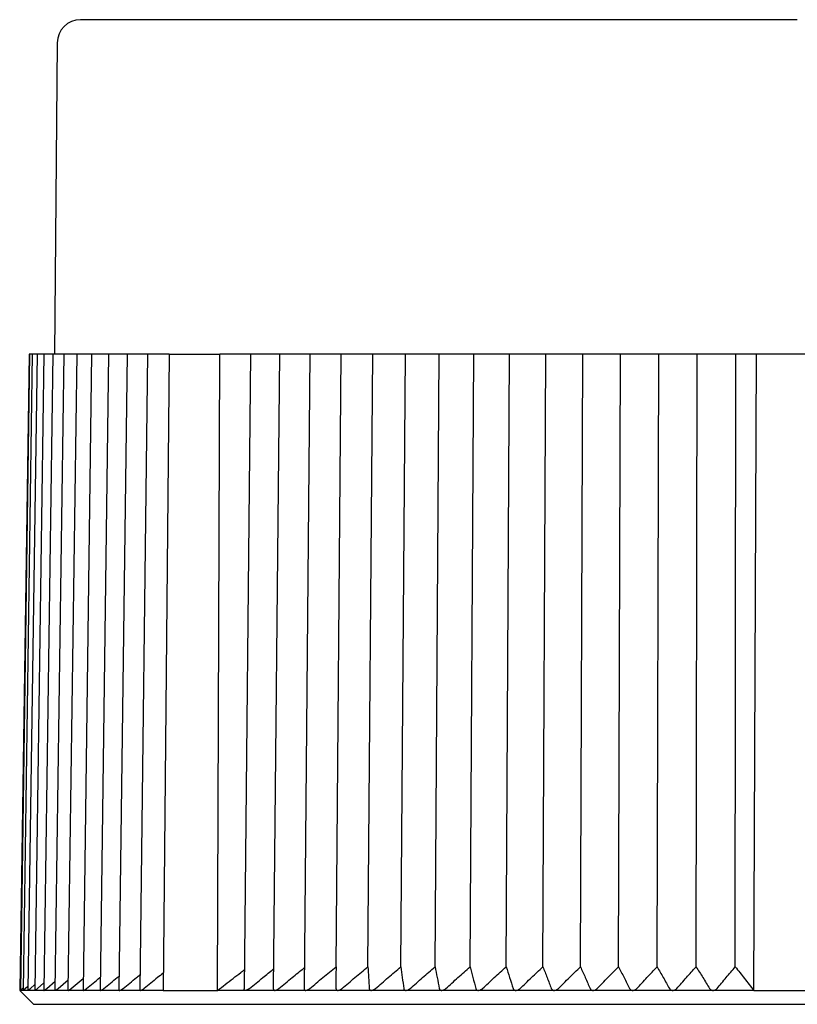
# Model space of a CAD drawing. Header units: millimetres. Extents: x 8 to 305, y 12 to 241.
# Tile 20 of 24: x 150 to 167, y 220 to 241. Entities that reach past the tile are written whole.
import ezdxf

# ---------------------------------------------------------------- set-up
doc = ezdxf.new("R2010")
doc.units = ezdxf.units.MM

msp = doc.modelspace()

# ---------------------------------------------------------------- linework, layer by layer
at = {"color": 7, "linetype": 'Continuous', "lineweight": 30}
for p, q in [((151.09, 240.679), (151.032, 233.975)), ((150.483, 233.975), (150.283, 220.276)), ((150.496, 233.975), (150.296, 220.275)), ((150.554, 233.975), (150.354, 220.276)), ((150.657, 233.975), (150.459, 220.276)), ((150.496, 233.975), (150.483, 233.975)), ((150.54, 233.975), (150.496, 233.975)), ((150.554, 233.975), (150.54, 233.975)), ((150.602, 233.975), (150.554, 233.975)), ((150.657, 233.975), (150.602, 233.975)), ((150.805, 233.975), (150.608, 220.277)), ((150.71, 233.975), (150.657, 233.975)), ((150.805, 233.975), (150.71, 233.975)), ((150.996, 233.975), (150.802, 220.278)), ((150.862, 233.975), (150.805, 233.975)), ((150.996, 233.975), (150.862, 233.975)), ((151.058, 233.975), (150.996, 233.975)), ((151.231, 233.975), (151.04, 220.28)), ((151.231, 233.975), (151.058, 233.975)), ((151.299, 233.975), (151.231, 233.975)), ((151.51, 233.975), (151.299, 233.975)), ((151.51, 233.975), (151.322, 220.282)), ((151.582, 233.975), (151.51, 233.975)), ((151.83, 233.975), (151.582, 233.975)), ((151.83, 233.975), (151.646, 220.284)), ((151.908, 233.975), (151.83, 233.975)), ((152.192, 233.975), (151.908, 233.975)), ((152.192, 233.975), (152.013, 220.286)), ((152.275, 233.975), (152.192, 233.975)), ((152.595, 233.975), (152.275, 233.975)), ((152.595, 233.975), (152.42, 220.288)), ((152.682, 233.975), (152.595, 233.975)), ((153.036, 233.975), (152.682, 233.975)), ((153.036, 233.975), (152.867, 220.291)), ((153.129, 233.975), (153.036, 233.975)), ((153.501, 233.975), (153.129, 233.975)), ((153.501, 233.975), (153.371, 220.275)), ((153.501, 233.975), (154.594, 233.975)), ((154.542, 220.275), (154.594, 233.975)), ((155.257, 233.975), (154.594, 233.975)), ((155.257, 233.975), (155.115, 220.305)), ((155.371, 233.975), (155.257, 233.975)), ((155.879, 233.975), (155.371, 233.975)), ((155.879, 233.975), (155.745, 220.308)), ((155.999, 233.975), (155.879, 233.975)), ((156.532, 233.975), (155.999, 233.975)), ((156.532, 233.975), (156.406, 220.312)), ((156.657, 233.975), (156.532, 233.975)), ((157.21, 233.975), (156.657, 233.975)), ((157.096, 220.782), (157.21, 233.975)), ((157.213, 233.975), (157.21, 233.975)), ((157.343, 233.975), (157.213, 233.975)), ((157.888, 233.975), (157.343, 233.975)), ((157.782, 220.782), (157.888, 233.975)), ((157.921, 233.975), (157.888, 233.975)), ((158.056, 233.975), (157.921, 233.975)), ((158.591, 233.975), (158.056, 233.975)), ((158.493, 220.782), (158.591, 233.975)), ((158.654, 233.975), (158.591, 233.975)), ((158.793, 233.975), (158.654, 233.975)), ((159.318, 233.975), (158.793, 233.975)), ((159.228, 220.782), (159.318, 233.975)), ((159.41, 233.975), (159.318, 233.975)), ((159.553, 233.975), (159.41, 233.975)), ((160.065, 233.975), (159.553, 233.975)), ((159.984, 220.782), (160.065, 233.975)), ((160.187, 233.975), (160.065, 233.975)), ((160.334, 233.975), (160.187, 233.975)), ((160.832, 233.975), (160.334, 233.975)), ((160.76, 220.782), (160.832, 233.975)), ((160.983, 233.975), (160.832, 233.975)), ((161.133, 233.975), (160.983, 233.975)), ((161.615, 233.975), (161.133, 233.975)), ((161.552, 220.782), (161.615, 233.975)), ((161.795, 233.975), (161.615, 233.975)), ((161.948, 233.975), (161.795, 233.975)), ((162.414, 233.975), (161.948, 233.975)), ((162.36, 220.782), (162.414, 233.975)), ((162.622, 233.975), (162.414, 233.975)), ((162.777, 233.975), (162.622, 233.975)), ((163.225, 233.975), (162.777, 233.975)), ((163.181, 220.782), (163.225, 233.975)), ((163.46, 233.975), (163.225, 233.975)), ((163.617, 233.975), (163.46, 233.975)), ((164.047, 233.975), (163.617, 233.975)), ((164.012, 220.782), (164.047, 233.975)), ((164.309, 233.975), (164.047, 233.975)), ((164.467, 233.975), (164.309, 233.975)), ((164.876, 233.975), (164.467, 233.975)), ((164.851, 220.782), (164.876, 233.975)), ((165.165, 233.975), (164.876, 233.975)), ((165.324, 233.975), (165.165, 233.975)), ((165.706, 233.975), (165.324, 233.975)), ((165.696, 220.782), (165.706, 233.975)), ((166.155, 233.975), (165.706, 233.975)), ((166.092, 220.275), (166.155, 233.975)), ((167.909, 233.975), (166.155, 233.975)), ((151.108, 220.316), (151.325, 220.5)), ((151.394, 220.316), (151.65, 220.529)), ((150.296, 220.289), (150.282, 220.275)), ((150.282, 220.275), (150.582, 219.975)), ((150.296, 220.275), (150.282, 220.275)), ((150.355, 220.275), (150.296, 220.275)), ((150.296, 220.275), (150.296, 220.275)), ((150.34, 220.316), (150.355, 220.33)), ((150.459, 220.275), (150.355, 220.275)), ((150.403, 220.316), (150.46, 220.369)), ((150.61, 220.275), (150.46, 220.275)), ((150.512, 220.316), (150.61, 220.405)), ((150.805, 220.275), (150.61, 220.275)), ((150.666, 220.316), (150.804, 220.438)), ((151.044, 220.275), (150.805, 220.275)), ((150.865, 220.316), (151.043, 220.47)), ((151.328, 220.275), (151.045, 220.275)), ((151.654, 220.275), (151.328, 220.275)), ((152.023, 220.275), (151.655, 220.275)), ((152.432, 220.275), (152.023, 220.275)), ((152.882, 220.275), (152.433, 220.275)), ((153.371, 220.275), (152.883, 220.275)), ((153.371, 220.275), (154.542, 220.275)), ((155.143, 220.275), (154.542, 220.275)), ((155.777, 220.275), (155.144, 220.275)), ((156.441, 220.275), (155.778, 220.275)), ((157.135, 220.275), (156.443, 220.275)), ((157.856, 220.275), (157.136, 220.275)), ((158.602, 220.275), (157.857, 220.275)), ((159.371, 220.275), (158.603, 220.275)), ((160.161, 220.275), (159.372, 220.275)), ((160.97, 220.275), (160.163, 220.275)), ((161.795, 220.275), (160.971, 220.275)), ((162.635, 220.275), (161.797, 220.275)), ((163.487, 220.275), (162.637, 220.275)), ((164.349, 220.275), (163.489, 220.275)), ((165.218, 220.275), (164.35, 220.275)), ((166.092, 220.275), (165.219, 220.275)), ((166.092, 220.275), (167.971, 220.275)), ((150.582, 219.975), (167.032, 219.975)), ((167.032, 219.975), (183.482, 219.975))]:
    msp.add_line(p, q, dxfattribs=at)
msp.add_arc((151.59, 240.675), 0.5, 90, 179.5, dxfattribs=at)
for points, knots in [([(167.032, 241.175), (166.965, 241.175), (166.833, 241.175), (166.634, 241.175), (166.436, 241.175), (166.237, 241.175), (166.041, 241.175), (165.845, 241.175), (165.651, 241.175), (165.457, 241.175), (165.264, 241.175), (165.07, 241.175), (164.877, 241.175), (164.684, 241.175), (164.531, 241.175), (164.416, 241.175), (164.341, 241.175), (164.265, 241.175), (164.187, 241.175), (164.108, 241.175), (164.028, 241.175), (163.948, 241.175), (163.826, 241.175), (163.662, 241.175), (163.457, 241.175), (163.252, 241.175), (163.048, 241.175), (162.845, 241.175), (162.643, 241.175), (162.434, 241.175), (162.22, 241.175), (162.001, 241.175), (161.782, 241.175), (161.564, 241.175), (161.395, 241.175), (161.275, 241.175), (161.202, 241.175), (161.129, 241.175), (161.057, 241.175), (160.985, 241.175), (160.913, 241.175), (160.799, 241.175), (160.644, 241.175), (160.456, 241.175), (160.276, 241.175), (160.104, 241.175), (159.933, 241.175), (159.752, 241.175), (159.562, 241.175), (159.363, 241.175), (159.165, 241.175), (158.969, 241.175), (158.775, 241.175), (158.606, 241.175), (158.462, 241.175), (158.344, 241.175), (158.226, 241.175), (158.109, 241.175), (157.993, 241.175), (157.877, 241.175), (157.748, 241.175), (157.607, 241.175), (157.452, 241.175), (157.299, 241.175), (157.138, 241.175), (156.969, 241.175), (156.794, 241.175), (156.62, 241.175), (156.449, 241.175), (156.279, 241.175), (156.121, 241.175), (155.972, 241.175), (155.833, 241.175), (155.696, 241.175), (155.561, 241.175), (155.429, 241.175), (155.3, 241.175), (155.174, 241.175), (155.049, 241.175), (154.918, 241.175), (154.783, 241.175), (154.642, 241.175), (154.504, 241.175), (154.369, 241.175), (154.236, 241.175), (154.124, 241.175), (154.031, 241.175), (153.956, 241.175), (153.882, 241.175), (153.809, 241.175), (153.737, 241.175), (153.667, 241.175), (153.589, 241.175), (153.503, 241.175), (153.412, 241.175), (153.323, 241.175), (153.23, 241.175), (153.134, 241.175), (153.036, 241.175), (152.941, 241.175), (152.849, 241.175), (152.76, 241.175), (152.693, 241.175), (152.647, 241.175), (152.621, 241.175), (152.594, 241.175), (152.568, 241.175), (152.543, 241.175), (152.517, 241.175), (152.492, 241.175), (152.45, 241.175), (152.392, 241.175), (152.322, 241.175), (152.259, 241.175), (152.2, 241.175), (152.144, 241.175), (152.09, 241.175), (152.039, 241.175), (151.991, 241.175), (151.946, 241.175), (151.912, 241.175), (151.887, 241.175), (151.872, 241.175), (151.857, 241.175), (151.842, 241.175), (151.828, 241.175), (151.815, 241.175), (151.802, 241.175), (151.781, 241.175), (151.754, 241.175), (151.722, 241.175), (151.693, 241.175), (151.668, 241.175), (151.646, 241.175), (151.629, 241.175), (151.614, 241.175), (151.604, 241.175), (151.596, 241.175), (151.591, 241.175), (151.591, 241.175), (151.59, 241.175)], [0, 0, 0, 0, 0.008203, 0.016397, 0.024584, 0.032765, 0.040942, 0.04897, 0.056996, 0.065022, 0.073048, 0.081077, 0.089109, 0.097146, 0.105189, 0.108351, 0.111514, 0.114678, 0.117926, 0.121283, 0.124638, 0.127992, 0.131345, 0.140046, 0.14874, 0.157429, 0.166112, 0.174793, 0.183473, 0.192154, 0.201705, 0.211261, 0.220824, 0.230396, 0.239979, 0.243218, 0.246455, 0.24969, 0.252924, 0.256157, 0.259388, 0.262618, 0.271495, 0.280366, 0.288281, 0.296194, 0.304105, 0.312016, 0.321435, 0.330857, 0.340284, 0.349719, 0.359164, 0.36862, 0.374526, 0.380427, 0.386322, 0.392214, 0.398102, 0.403986, 0.409868, 0.417952, 0.426032, 0.434111, 0.44219, 0.451809, 0.461431, 0.471059, 0.480695, 0.490341, 0.5, 0.508267, 0.516524, 0.524772, 0.533013, 0.541248, 0.549332, 0.557412, 0.565491, 0.57357, 0.583189, 0.592811, 0.602439, 0.612075, 0.621721, 0.63138, 0.637162, 0.642939, 0.648712, 0.65448, 0.660245, 0.666007, 0.671766, 0.679682, 0.687595, 0.695506, 0.703417, 0.712835, 0.722258, 0.731685, 0.74112, 0.750565, 0.760021, 0.763067, 0.766111, 0.769155, 0.772197, 0.775238, 0.778277, 0.781316, 0.784354, 0.793896, 0.80343, 0.81194, 0.820447, 0.828953, 0.83746, 0.84597, 0.854483, 0.863003, 0.871529, 0.87488, 0.878234, 0.881588, 0.884864, 0.88803, 0.891194, 0.894358, 0.89752, 0.907095, 0.916662, 0.926222, 0.935779, 0.945333, 0.954888, 0.963899, 0.972914, 0.981934, 0.990962, 1, 1, 1, 1]), ([(154.542, 220.275), (154.598, 220.318), (154.71, 220.404), (154.877, 220.532), (155.013, 220.635), (155.094, 220.696), (155.119, 220.715)], [0, 0, 0, 0, 0.292579, 0.582334, 0.86927, 1, 1, 1, 1]), ([(155.229, 220.316), (155.325, 220.394), (155.498, 220.534), (155.672, 220.674), (155.749, 220.736)], [0, 0, 0, 0, 0.555571, 1, 1, 1, 1]), ([(155.864, 220.316), (155.959, 220.394), (156.141, 220.543), (156.323, 220.69), (156.41, 220.76)], [0, 0, 0, 0, 0.524733, 1, 1, 1, 1]), ([(156.53, 220.316), (156.624, 220.394), (156.812, 220.55), (157.001, 220.705), (157.096, 220.782)], [0, 0, 0, 0, 0.499996, 1, 1, 1, 1]), ([(157.096, 220.782), (157.095, 220.705), (157.095, 220.55), (157.095, 220.394), (157.095, 220.316)], [0, 0, 0, 0, 0.499996, 1, 1, 1, 1]), ([(157.225, 220.316), (157.317, 220.394), (157.503, 220.55), (157.689, 220.705), (157.782, 220.782)], [0, 0, 0, 0, 0.4999962, 1, 1, 1, 1]), ([(157.782, 220.782), (157.787, 220.705), (157.797, 220.55), (157.807, 220.394), (157.812, 220.316)], [0, 0, 0, 0, 0.499996, 1, 1, 1, 1]), ([(157.946, 220.316), (158.037, 220.394), (158.219, 220.55), (158.402, 220.705), (158.493, 220.782)], [0, 0, 0, 0, 0.499996, 1, 1, 1, 1]), ([(158.493, 220.782), (158.503, 220.705), (158.523, 220.55), (158.544, 220.394), (158.554, 220.316)], [0, 0, 0, 0, 0.499996, 1, 1, 1, 1]), ([(158.693, 220.316), (158.782, 220.394), (158.96, 220.55), (159.138, 220.705), (159.228, 220.782)], [0, 0, 0, 0, 0.499996, 1, 1, 1, 1]), ([(159.228, 220.782), (159.243, 220.705), (159.274, 220.55), (159.304, 220.394), (159.319, 220.316)], [0, 0, 0, 0, 0.499996, 1, 1, 1, 1]), ([(159.462, 220.316), (159.549, 220.394), (159.722, 220.55), (159.897, 220.705), (159.984, 220.782)], [0, 0, 0, 0, 0.499996, 1, 1, 1, 1]), ([(159.984, 220.782), (160.004, 220.705), (160.045, 220.55), (160.085, 220.394), (160.105, 220.316)], [0, 0, 0, 0, 0.499996, 1, 1, 1, 1]), ([(160.252, 220.316), (160.336, 220.394), (160.505, 220.55), (160.675, 220.705), (160.76, 220.782)], [0, 0, 0, 0, 0.499996, 1, 1, 1, 1]), ([(160.76, 220.782), (160.785, 220.705), (160.835, 220.55), (160.885, 220.394), (160.911, 220.316)], [0, 0, 0, 0, 0.499996, 1, 1, 1, 1]), ([(161.06, 220.316), (161.142, 220.394), (161.306, 220.55), (161.47, 220.705), (161.552, 220.782)], [0, 0, 0, 0, 0.499996, 1, 1, 1, 1]), ([(161.552, 220.782), (161.583, 220.705), (161.643, 220.55), (161.703, 220.394), (161.733, 220.316)], [0, 0, 0, 0, 0.499996, 1, 1, 1, 1]), ([(161.885, 220.316), (161.964, 220.394), (162.122, 220.55), (162.281, 220.705), (162.36, 220.782)], [0, 0, 0, 0, 0.499996, 1, 1, 1, 1]), ([(162.36, 220.782), (162.395, 220.705), (162.465, 220.55), (162.534, 220.394), (162.569, 220.316)], [0, 0, 0, 0, 0.499996, 1, 1, 1, 1]), ([(162.724, 220.316), (162.8, 220.394), (162.952, 220.55), (163.105, 220.705), (163.181, 220.782)], [0, 0, 0, 0, 0.499996, 1, 1, 1, 1]), ([(163.181, 220.782), (163.22, 220.705), (163.3, 220.55), (163.379, 220.394), (163.418, 220.316)], [0, 0, 0, 0, 0.499996, 1, 1, 1, 1]), ([(163.575, 220.316), (163.648, 220.394), (163.793, 220.55), (163.939, 220.705), (164.012, 220.782)], [0, 0, 0, 0, 0.499996, 1, 1, 1, 1]), ([(164.012, 220.782), (164.056, 220.705), (164.145, 220.55), (164.233, 220.394), (164.277, 220.316)], [0, 0, 0, 0, 0.499996, 1, 1, 1, 1]), ([(164.435, 220.316), (164.505, 220.394), (164.643, 220.55), (164.782, 220.705), (164.851, 220.782)], [0, 0, 0, 0, 0.499996, 1, 1, 1, 1]), ([(164.851, 220.782), (164.9, 220.705), (164.998, 220.55), (165.095, 220.394), (165.143, 220.316)], [0, 0, 0, 0, 0.499996, 1, 1, 1, 1]), ([(165.303, 220.316), (165.368, 220.394), (165.499, 220.55), (165.631, 220.705), (165.696, 220.782)], [0, 0, 0, 0, 0.499996, 1, 1, 1, 1]), ([(165.696, 220.782), (165.729, 220.741), (165.795, 220.658), (165.893, 220.532), (165.993, 220.404), (166.059, 220.318), (166.092, 220.275)], [0, 0, 0, 0, 0.246332, 0.495108, 0.74633, 1, 1, 1, 1]), ([(151.724, 220.316), (151.819, 220.394), (151.916, 220.474), (152.014, 220.554), (152.016, 220.556)], [0, 0, 0, 0, 0.972844, 1, 1, 1, 1]), ([(152.095, 220.316), (152.191, 220.394), (152.3, 220.483), (152.41, 220.572), (152.424, 220.583)], [0, 0, 0, 0, 0.875546, 1, 1, 1, 1]), ([(152.508, 220.316), (152.604, 220.394), (152.725, 220.492), (152.847, 220.589), (152.871, 220.609)], [0, 0, 0, 0, 0.797907, 1, 1, 1, 1]), ([(153.375, 220.648), (153.333, 220.615), (153.195, 220.505), (153.057, 220.394), (152.96, 220.316)], [0, 0, 0, 0, 0.297457, 1, 1, 1, 1]), ([(150.296, 220.275), (150.296, 220.275), (150.297, 220.276), (150.3, 220.278), (150.305, 220.282), (150.311, 220.288), (150.317, 220.294), (150.324, 220.3), (150.332, 220.308), (150.337, 220.313), (150.34, 220.316)], [0, 0, 0, 0, 0.127549, 0.255171, 0.381922, 0.508788, 0.628813, 0.74929, 0.869501, 1, 1, 1, 1]), ([(150.355, 220.276), (150.355, 220.276), (150.354, 220.275), (150.355, 220.275), (150.355, 220.275)], [0, 0, 0, 0, 0.094524, 1, 1, 1, 1]), ([(150.355, 220.275), (150.356, 220.275), (150.357, 220.276), (150.361, 220.278), (150.366, 220.282), (150.372, 220.288), (150.379, 220.294), (150.386, 220.3), (150.394, 220.308), (150.4, 220.313), (150.403, 220.316)], [0, 0, 0, 0, 0.127549, 0.255171, 0.381922, 0.508788, 0.628813, 0.74929, 0.869501, 1, 1, 1, 1]), ([(150.459, 220.276), (150.459, 220.276), (150.459, 220.275), (150.459, 220.275), (150.46, 220.275)], [0, 0, 0, 0, 0.42149, 1, 1, 1, 1]), ([(150.46, 220.275), (150.46, 220.275), (150.462, 220.276), (150.467, 220.278), (150.472, 220.282), (150.479, 220.288), (150.487, 220.294), (150.494, 220.3), (150.503, 220.308), (150.509, 220.313), (150.512, 220.316)], [0, 0, 0, 0, 0.127549, 0.255171, 0.381922, 0.508788, 0.628813, 0.74929, 0.869501, 1, 1, 1, 1]), ([(150.608, 220.277), (150.608, 220.276), (150.608, 220.275), (150.609, 220.275), (150.61, 220.275)], [0, 0, 0, 0, 0.574975, 1, 1, 1, 1]), ([(150.61, 220.275), (150.611, 220.275), (150.613, 220.276), (150.618, 220.278), (150.624, 220.282), (150.632, 220.288), (150.64, 220.294), (150.648, 220.3), (150.656, 220.308), (150.663, 220.313), (150.666, 220.316)], [0, 0, 0, 0, 0.1275488, 0.2551707, 0.3819221, 0.5087876, 0.6288126, 0.7492897, 0.8695007, 1, 1, 1, 1]), ([(150.802, 220.278), (150.802, 220.278), (150.802, 220.277), (150.803, 220.275), (150.804, 220.275), (150.805, 220.275)], [0, 0, 0, 0, 0.1689564, 0.6654262, 1, 1, 1, 1]), ([(150.805, 220.275), (150.806, 220.275), (150.809, 220.276), (150.814, 220.278), (150.821, 220.282), (150.829, 220.288), (150.837, 220.294), (150.846, 220.3), (150.855, 220.308), (150.861, 220.313), (150.865, 220.316)], [0, 0, 0, 0, 0.127549, 0.255171, 0.381922, 0.508787, 0.628812, 0.749289, 0.8695, 1, 1, 1, 1]), ([(151.04, 220.28), (151.04, 220.279), (151.04, 220.277), (151.042, 220.275), (151.044, 220.275), (151.044, 220.275)], [0, 0, 0, 0, 0.315494, 0.724421, 1, 1, 1, 1]), ([(151.044, 220.275), (151.046, 220.275), (151.049, 220.276), (151.055, 220.278), (151.063, 220.282), (151.071, 220.288), (151.08, 220.294), (151.088, 220.3), (151.098, 220.308), (151.104, 220.313), (151.108, 220.316)], [0, 0, 0, 0, 0.127549, 0.255171, 0.381922, 0.508787, 0.628812, 0.749289, 0.8695, 1, 1, 1, 1]), ([(151.322, 220.282), (151.322, 220.281), (151.322, 220.279), (151.323, 220.277), (151.325, 220.275), (151.327, 220.275), (151.328, 220.275)], [0, 0, 0, 0, 0.082338, 0.419751, 0.766395, 1, 1, 1, 1]), ([(151.328, 220.275), (151.33, 220.275), (151.333, 220.276), (151.34, 220.278), (151.348, 220.282), (151.357, 220.288), (151.366, 220.294), (151.375, 220.3), (151.384, 220.308), (151.391, 220.313), (151.394, 220.316)], [0, 0, 0, 0, 0.127549, 0.255171, 0.381922, 0.508787, 0.628812, 0.749289, 0.8695, 1, 1, 1, 1]), ([(151.647, 220.284), (151.646, 220.282), (151.646, 220.28), (151.648, 220.277), (151.651, 220.275), (151.653, 220.275), (151.654, 220.275)], [0, 0, 0, 0, 0.205591, 0.497685, 0.797771, 1, 1, 1, 1]), ([(151.654, 220.275), (151.656, 220.275), (151.66, 220.276), (151.668, 220.278), (151.676, 220.282), (151.685, 220.288), (151.695, 220.294), (151.704, 220.3), (151.714, 220.308), (151.72, 220.313), (151.724, 220.316)], [0, 0, 0, 0, 0.127549, 0.255171, 0.381922, 0.508787, 0.628812, 0.749289, 0.8695, 1, 1, 1, 1]), ([(152.013, 220.286), (152.013, 220.284), (152.013, 220.28), (152.016, 220.277), (152.019, 220.275), (152.022, 220.275), (152.023, 220.275)], [0, 0, 0, 0, 0.299612, 0.557135, 0.821705, 1, 1, 1, 1]), ([(152.023, 220.275), (152.025, 220.275), (152.029, 220.276), (152.037, 220.278), (152.046, 220.282), (152.056, 220.288), (152.066, 220.294), (152.075, 220.3), (152.085, 220.308), (152.092, 220.313), (152.095, 220.316)], [0, 0, 0, 0, 0.1275487, 0.2551706, 0.3819219, 0.5087873, 0.6288122, 0.7492893, 0.8695002, 1, 1, 1, 1]), ([(152.42, 220.288), (152.42, 220.287), (152.42, 220.284), (152.421, 220.281), (152.424, 220.277), (152.428, 220.275), (152.431, 220.275), (152.433, 220.275)], [0, 0, 0, 0, 0.095518, 0.376434, 0.605712, 0.841262, 1, 1, 1, 1]), ([(152.433, 220.275), (152.435, 220.275), (152.44, 220.276), (152.448, 220.278), (152.458, 220.282), (152.468, 220.288), (152.478, 220.294), (152.487, 220.3), (152.498, 220.308), (152.504, 220.313), (152.508, 220.316)], [0, 0, 0, 0, 0.127549, 0.255171, 0.381922, 0.508787, 0.628812, 0.749289, 0.8695, 1, 1, 1, 1]), ([(152.867, 220.291), (152.867, 220.289), (152.867, 220.285), (152.869, 220.281), (152.873, 220.277), (152.877, 220.275), (152.881, 220.275), (152.883, 220.275)], [0, 0, 0, 0, 0.185501, 0.43847, 0.644937, 0.857054, 1, 1, 1, 1]), ([(152.883, 220.275), (152.885, 220.275), (152.89, 220.276), (152.899, 220.278), (152.909, 220.282), (152.919, 220.288), (152.929, 220.294), (152.939, 220.3), (152.95, 220.308), (152.957, 220.313), (152.96, 220.316)], [0, 0, 0, 0, 0.127548, 0.255169, 0.38192, 0.508784, 0.628809, 0.749285, 0.869495, 1, 1, 1, 1]), ([(155.143, 220.275), (155.14, 220.275), (155.134, 220.276), (155.127, 220.278), (155.122, 220.282), (155.118, 220.288), (155.115, 220.296), (155.115, 220.302), (155.115, 220.305)], [0, 0, 0, 0, 0.153379, 0.312172, 0.465395, 0.622422, 0.839831, 1, 1, 1, 1]), ([(155.229, 220.316), (155.226, 220.313), (155.218, 220.307), (155.207, 220.3), (155.195, 220.292), (155.183, 220.286), (155.171, 220.28), (155.159, 220.277), (155.151, 220.275), (155.145, 220.275), (155.143, 220.275)], [0, 0, 0, 0, 0.1316601, 0.2636034, 0.3950609, 0.5375905, 0.6799545, 0.799278, 0.9185236, 1, 1, 1, 1]), ([(155.745, 220.308), (155.745, 220.307), (155.745, 220.303), (155.746, 220.298), (155.747, 220.292), (155.751, 220.286), (155.756, 220.281), (155.763, 220.277), (155.77, 220.275), (155.775, 220.275), (155.777, 220.275)], [0, 0, 0, 0, 0.0857373, 0.1993289, 0.3128927, 0.4727151, 0.6364805, 0.770142, 0.9074604, 1, 1, 1, 1]), ([(155.777, 220.275), (155.781, 220.275), (155.787, 220.276), (155.799, 220.278), (155.81, 220.282), (155.822, 220.288), (155.833, 220.294), (155.844, 220.3), (155.854, 220.308), (155.861, 220.313), (155.864, 220.316)], [0, 0, 0, 0, 0.127549, 0.255171, 0.381922, 0.508788, 0.628813, 0.74929, 0.869501, 1, 1, 1, 1]), ([(156.406, 220.312), (156.406, 220.309), (156.406, 220.304), (156.407, 220.298), (156.41, 220.292), (156.414, 220.286), (156.42, 220.281), (156.427, 220.277), (156.434, 220.275), (156.44, 220.275), (156.442, 220.275)], [0, 0, 0, 0, 0.147302, 0.253245, 0.359161, 0.508222, 0.660959, 0.78562, 0.913692, 1, 1, 1, 1]), ([(156.442, 220.275), (156.446, 220.275), (156.453, 220.276), (156.464, 220.278), (156.476, 220.282), (156.488, 220.288), (156.499, 220.294), (156.509, 220.3), (156.52, 220.308), (156.527, 220.313), (156.53, 220.316)], [0, 0, 0, 0, 0.1275488, 0.2551707, 0.3819221, 0.5087876, 0.6288126, 0.7492897, 0.8695007, 1, 1, 1, 1]), ([(157.095, 220.316), (157.095, 220.312), (157.096, 220.305), (157.098, 220.298), (157.101, 220.292), (157.105, 220.286), (157.112, 220.281), (157.12, 220.277), (157.128, 220.275), (157.133, 220.275), (157.136, 220.275)], [0, 0, 0, 0, 0.195025, 0.295038, 0.395027, 0.535745, 0.679934, 0.797618, 0.918522, 1, 1, 1, 1]), ([(157.136, 220.275), (157.139, 220.275), (157.147, 220.276), (157.159, 220.278), (157.171, 220.282), (157.182, 220.288), (157.194, 220.294), (157.204, 220.3), (157.215, 220.308), (157.221, 220.313), (157.225, 220.316)], [0, 0, 0, 0, 0.127549, 0.255171, 0.381922, 0.508788, 0.628813, 0.74929, 0.869501, 1, 1, 1, 1]), ([(157.812, 220.316), (157.812, 220.313), (157.813, 220.307), (157.815, 220.3), (157.819, 220.292), (157.825, 220.286), (157.832, 220.28), (157.84, 220.277), (157.848, 220.275), (157.854, 220.275), (157.857, 220.275)], [0, 0, 0, 0, 0.13166, 0.263603, 0.395061, 0.537591, 0.679954, 0.799278, 0.918524, 1, 1, 1, 1]), ([(157.857, 220.275), (157.86, 220.275), (157.868, 220.276), (157.88, 220.278), (157.892, 220.282), (157.904, 220.288), (157.915, 220.294), (157.926, 220.3), (157.936, 220.308), (157.943, 220.313), (157.946, 220.316)], [0, 0, 0, 0, 0.127549, 0.255171, 0.381922, 0.508788, 0.628813, 0.74929, 0.869501, 1, 1, 1, 1]), ([(158.554, 220.316), (158.554, 220.313), (158.555, 220.307), (158.558, 220.3), (158.563, 220.292), (158.569, 220.286), (158.577, 220.28), (158.586, 220.277), (158.594, 220.275), (158.6, 220.275), (158.602, 220.275)], [0, 0, 0, 0, 0.13166, 0.263603, 0.395061, 0.537591, 0.679954, 0.799278, 0.918524, 1, 1, 1, 1]), ([(158.602, 220.275), (158.606, 220.275), (158.614, 220.276), (158.627, 220.278), (158.639, 220.282), (158.651, 220.288), (158.662, 220.294), (158.673, 220.3), (158.683, 220.308), (158.689, 220.313), (158.693, 220.316)], [0, 0, 0, 0, 0.127549, 0.255171, 0.381922, 0.508788, 0.628813, 0.74929, 0.869501, 1, 1, 1, 1]), ([(159.319, 220.316), (159.32, 220.313), (159.321, 220.307), (159.324, 220.3), (159.329, 220.292), (159.336, 220.286), (159.345, 220.28), (159.354, 220.277), (159.363, 220.275), (159.369, 220.275), (159.372, 220.275)], [0, 0, 0, 0, 0.13166, 0.263603, 0.395061, 0.537591, 0.679954, 0.799278, 0.918524, 1, 1, 1, 1]), ([(159.372, 220.275), (159.376, 220.275), (159.384, 220.276), (159.396, 220.278), (159.409, 220.282), (159.421, 220.288), (159.432, 220.294), (159.442, 220.3), (159.452, 220.308), (159.459, 220.313), (159.462, 220.316)], [0, 0, 0, 0, 0.127549, 0.255171, 0.381922, 0.508788, 0.628813, 0.74929, 0.869501, 1, 1, 1, 1]), ([(160.105, 220.316), (160.106, 220.313), (160.108, 220.307), (160.112, 220.3), (160.117, 220.292), (160.125, 220.286), (160.134, 220.28), (160.144, 220.277), (160.153, 220.275), (160.159, 220.275), (160.162, 220.275)], [0, 0, 0, 0, 0.13166, 0.263603, 0.395061, 0.537591, 0.679954, 0.799278, 0.918524, 1, 1, 1, 1]), ([(160.162, 220.275), (160.166, 220.275), (160.174, 220.276), (160.187, 220.278), (160.199, 220.282), (160.211, 220.288), (160.222, 220.294), (160.233, 220.3), (160.243, 220.308), (160.249, 220.313), (160.252, 220.316)], [0, 0, 0, 0, 0.127549, 0.255171, 0.381922, 0.508788, 0.628813, 0.74929, 0.869501, 1, 1, 1, 1]), ([(160.911, 220.316), (160.912, 220.313), (160.914, 220.307), (160.918, 220.3), (160.924, 220.292), (160.932, 220.286), (160.942, 220.28), (160.952, 220.277), (160.962, 220.275), (160.968, 220.275), (160.971, 220.275)], [0, 0, 0, 0, 0.1316601, 0.2636034, 0.3950609, 0.5375905, 0.6799545, 0.799278, 0.9185236, 1, 1, 1, 1]), ([(160.971, 220.275), (160.975, 220.275), (160.983, 220.276), (160.996, 220.278), (161.009, 220.282), (161.021, 220.288), (161.032, 220.294), (161.042, 220.3), (161.051, 220.308), (161.057, 220.313), (161.06, 220.316)], [0, 0, 0, 0, 0.127549, 0.255171, 0.381922, 0.508788, 0.628813, 0.74929, 0.869501, 1, 1, 1, 1]), ([(161.733, 220.316), (161.734, 220.313), (161.736, 220.307), (161.741, 220.3), (161.748, 220.292), (161.757, 220.286), (161.766, 220.28), (161.777, 220.277), (161.787, 220.275), (161.793, 220.275), (161.796, 220.275)], [0, 0, 0, 0, 0.13166, 0.263603, 0.395061, 0.537591, 0.679954, 0.799278, 0.918524, 1, 1, 1, 1]), ([(161.796, 220.275), (161.8, 220.275), (161.809, 220.276), (161.822, 220.278), (161.835, 220.282), (161.846, 220.288), (161.857, 220.294), (161.867, 220.3), (161.877, 220.308), (161.882, 220.313), (161.885, 220.316)], [0, 0, 0, 0, 0.127549, 0.255171, 0.381922, 0.508788, 0.628813, 0.74929, 0.869501, 1, 1, 1, 1]), ([(162.569, 220.316), (162.571, 220.313), (162.573, 220.307), (162.579, 220.3), (162.586, 220.292), (162.595, 220.286), (162.605, 220.28), (162.617, 220.277), (162.627, 220.275), (162.633, 220.275), (162.636, 220.275)], [0, 0, 0, 0, 0.13166, 0.263603, 0.395061, 0.537591, 0.679954, 0.799278, 0.918524, 1, 1, 1, 1]), ([(162.636, 220.275), (162.64, 220.275), (162.649, 220.276), (162.662, 220.278), (162.675, 220.282), (162.686, 220.288), (162.697, 220.294), (162.707, 220.3), (162.716, 220.308), (162.721, 220.313), (162.724, 220.316)], [0, 0, 0, 0, 0.127549, 0.255171, 0.381922, 0.508788, 0.628813, 0.74929, 0.869501, 1, 1, 1, 1]), ([(163.418, 220.316), (163.42, 220.313), (163.423, 220.307), (163.429, 220.3), (163.437, 220.292), (163.446, 220.286), (163.457, 220.28), (163.468, 220.277), (163.478, 220.275), (163.485, 220.275), (163.488, 220.275)], [0, 0, 0, 0, 0.13166, 0.263603, 0.395061, 0.537591, 0.679954, 0.799278, 0.918524, 1, 1, 1, 1]), ([(163.488, 220.275), (163.492, 220.275), (163.501, 220.276), (163.514, 220.278), (163.527, 220.282), (163.538, 220.288), (163.549, 220.294), (163.558, 220.3), (163.567, 220.308), (163.572, 220.313), (163.575, 220.316)], [0, 0, 0, 0, 0.127549, 0.255171, 0.381922, 0.508788, 0.628813, 0.74929, 0.869501, 1, 1, 1, 1]), ([(164.277, 220.316), (164.279, 220.313), (164.282, 220.307), (164.289, 220.3), (164.297, 220.292), (164.307, 220.286), (164.318, 220.28), (164.329, 220.277), (164.34, 220.275), (164.347, 220.275), (164.35, 220.275)], [0, 0, 0, 0, 0.1316601, 0.2636034, 0.3950609, 0.5375905, 0.6799545, 0.799278, 0.9185236, 1, 1, 1, 1]), ([(164.35, 220.275), (164.354, 220.275), (164.363, 220.276), (164.376, 220.278), (164.388, 220.282), (164.4, 220.288), (164.41, 220.294), (164.419, 220.3), (164.428, 220.308), (164.433, 220.313), (164.435, 220.316)], [0, 0, 0, 0, 0.127549, 0.255171, 0.381922, 0.508788, 0.628813, 0.74929, 0.869501, 1, 1, 1, 1]), ([(165.143, 220.316), (165.145, 220.313), (165.149, 220.307), (165.156, 220.3), (165.165, 220.292), (165.175, 220.286), (165.186, 220.28), (165.198, 220.277), (165.209, 220.275), (165.216, 220.275), (165.219, 220.275)], [0, 0, 0, 0, 0.13166, 0.263603, 0.395061, 0.537591, 0.679954, 0.799278, 0.918524, 1, 1, 1, 1]), ([(165.219, 220.275), (165.223, 220.275), (165.232, 220.276), (165.245, 220.278), (165.257, 220.282), (165.268, 220.288), (165.278, 220.294), (165.287, 220.3), (165.296, 220.308), (165.3, 220.313), (165.303, 220.316)], [0, 0, 0, 0, 0.127549, 0.255171, 0.381922, 0.508788, 0.628813, 0.74929, 0.869501, 1, 1, 1, 1])]:
    msp.add_open_spline(points, degree=3, knots=knots, dxfattribs=at)

doc.saveas('drawing.dxf')
